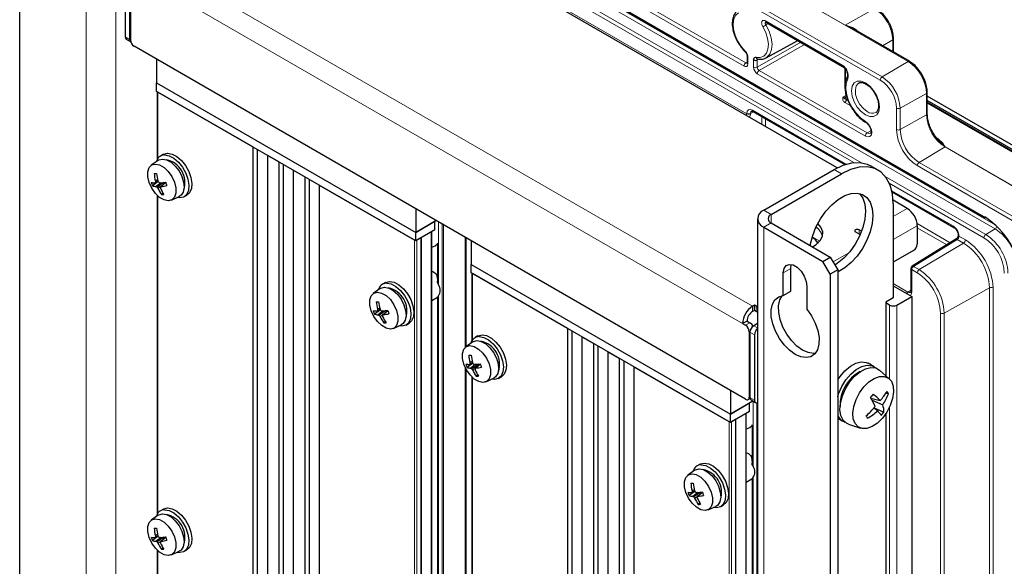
# Paper-space layout 'Blatt4' of a CAD drawing. Header units: millimetres. Extents: x 5 to 418, y 2 to 292.
# Tile 47 of 52: x 230 to 305, y 188 to 230. Entities that reach past the tile are written whole.
import ezdxf

# ---------------------------------------------------------------- set-up
doc = ezdxf.new("R2010")
doc.units = ezdxf.units.MM

psp = doc.layouts.new('Blatt4')

# ---------------------------------------------------------------- linework, layer by layer
at = {"color": 7, "linetype": 'Continuous', "lineweight": 18}
for p, q in [((297.456, 226.928), (257.858, 249.787)), ((295.337, 225.501), (255.739, 248.361)), ((255.878, 248.604), (295.476, 225.745)), ((247.819, 247.091), (303.257, 215.088)), ((262.671, 247.014), (292.653, 229.706)), ((304.108, 214.129), (248.67, 246.132)), ((248.809, 246.376), (304.107, 214.453)), ((293.323, 219.195), (247.819, 245.463)), ((247.958, 245.707), (293.903, 219.183)), ((234.667, 121.658), (234.667, 244.139)), ((236.93, 121.658), (236.93, 244.139)), ((284.934, 226.577), (266.142, 237.424)), ((266.281, 237.668), (285.073, 226.82)), ((239.306, 234.929), (285.579, 208.216)), ((238.542, 233.606), (284.815, 206.893)), ((268.484, 232.548), (285.137, 222.935)), ((292.653, 229.706), (294.915, 230.967)), ((286.556, 230.029), (292.417, 226.645)), ((286.797, 229.822), (286.598, 229.719)), ((292.653, 229.706), (297.461, 226.931)), ((237.637, 228.805), (237.977, 228.609)), ((285.939, 226.483), (289.26, 228.4)), ((289.539, 228.235), (286.08, 226.238)), ((289.539, 228.235), (289.542, 228.237)), ((292.491, 226.53), (289.539, 228.235)), ((295.512, 228.121), (296.29, 228.586)), ((296.29, 227.671), (296.29, 228.586)), ((285.216, 227.301), (285.216, 226.74)), ((285.073, 226.82), (285.158, 226.873)), ((285.659, 226.485), (285.659, 227.046)), ((286.071, 227.116), (285.939, 227.044)), ((285.939, 227.044), (285.939, 226.483)), ((295.476, 225.745), (297.456, 226.928)), ((294.206, 221.224), (285.941, 225.995)), ((286.08, 226.238), (294.345, 221.467)), ((292.687, 226.323), (292.687, 225.315)), ((240.126, 219.511), (240.126, 224.592)), ((292.498, 224.195), (292.75, 224.353)), ((298.87, 224.478), (296.856, 223.355)), ((298.87, 222.845), (298.87, 224.478)), ((298.875, 224.481), (298.875, 222.848)), ((293.077, 223.534), (292.618, 223.799)), ((292.757, 224.043), (292.873, 223.975)), ((310.472, 217.087), (298.931, 223.75)), ((285.137, 222.935), (285.137, 222.958)), ((285.653, 223.082), (285.418, 222.956)), ((285.418, 222.956), (285.418, 222.933)), ((285.562, 223.202), (292.717, 219.072)), ((286.286, 222.111), (286.286, 222.717)), ((296.575, 221.724), (296.575, 223.357)), ((296.856, 223.355), (296.856, 221.722)), ((296.856, 221.722), (298.87, 222.845)), ((286.566, 222.555), (286.566, 221.949)), ((294.628, 221.637), (294.345, 221.467)), ((299.665, 221.058), (299.68, 221.066)), ((300.284, 220.396), (298.304, 219.213)), ((308.204, 215.824), (300.284, 220.396)), ((300.289, 220.399), (308.209, 215.827)), ((306.085, 214.397), (298.165, 218.969)), ((298.304, 219.213), (306.224, 214.641)), ((292.367, 218.341), (291.802, 218.667)), ((295.723, 218.133), (303.396, 213.704)), ((303.257, 213.46), (296.023, 217.636)), ((296.22, 217.05), (300.926, 214.333)), ((240.126, 192.402), (240.126, 216.658)), ((286.993, 215.238), (286.428, 215.565)), ((286.993, 214.585), (286.993, 215.238)), ((296.327, 215.074), (297.402, 215.694)), ((261.582, 209.873), (261.582, 214.655)), ((261.856, 214.497), (261.856, 149.636)), ((261.966, 149.651), (261.966, 214.433)), ((286.993, 214.585), (286.428, 214.259)), ((298.153, 214.539), (300.689, 213.075)), ((303.257, 215.088), (303.327, 215.046)), ((261.028, 213.896), (261.028, 149.11)), ((286.428, 214.259), (286.428, 91.778)), ((293.725, 213.735), (293.725, 214.061)), ((298.165, 214.371), (296.327, 213.31)), ((300.419, 212.907), (298.165, 214.208)), ((304.108, 214.129), (303.396, 213.704)), ((259.755, 213.26), (259.755, 147.937)), ((259.925, 147.937), (259.925, 213.26)), ((260.236, 213.439), (260.236, 148.116)), ((260.27, 148.155), (260.27, 213.459)), ((263.619, 213.479), (263.619, 205.073)), ((263.687, 213.44), (263.687, 205.126)), ((290.138, 213.52), (290.715, 213.187)), ((301.217, 213.329), (297.877, 211.264)), ((298.304, 211.017), (301.703, 213.048)), ((301.703, 213.048), (301.217, 213.329)), ((301.351, 213.598), (301.351, 213.575)), ((301.351, 213.575), (301.842, 213.291)), ((291.731, 211.604), (292.932, 212.298)), ((264.168, 205.632), (264.168, 210.713)), ((287.927, 210.78), (288.492, 211.107)), ((297.738, 211.02), (297.738, 209.299)), ((298.165, 210.773), (297.738, 211.02)), ((297.877, 211.264), (298.304, 211.017)), ((296.327, 209.947), (297.453, 209.297)), ((297.453, 209.297), (297.679, 209.438)), ((303.681, 209.622), (300.223, 207.694)), ((303.681, 130.257), (303.681, 209.622)), ((303.961, 209.621), (303.961, 130.256)), ((261.582, 182.764), (261.582, 209.026)), ((285.579, 207.824), (285.579, 208.216)), ((285.862, 208.216), (285.959, 208.272)), ((285.862, 208.216), (285.862, 207.824)), ((296.044, 202.663), (296.044, 208.313)), ((296.61, 208.313), (296.61, 128.292)), ((299.942, 128.399), (299.942, 207.696)), ((300.223, 207.694), (300.223, 128.398)), ((285.042, 206.763), (285.381, 206.958)), ((285.387, 206.309), (285.324, 206.273)), ((285.72, 206.044), (285.381, 206.24)), ((285.664, 206.73), (285.959, 206.56)), ((263.619, 203.529), (263.619, 177.964)), ((263.687, 203.398), (263.687, 178.017)), ((264.168, 178.523), (264.168, 202.779)), ((285.324, 201.275), (285.381, 201.308)), ((285.381, 201.243), (285.72, 201.047)), ((285.624, 195.994), (285.624, 200.967)), ((285.898, 200.846), (285.898, 135.758)), ((296.044, 164.776), (296.044, 200.507)), ((284.278, 199.56), (284.278, 134.237)), ((284.312, 134.276), (284.312, 199.58)), ((285.069, 200.017), (285.069, 135.231)), ((283.797, 199.381), (283.797, 134.058)), ((283.967, 134.058), (283.967, 199.381)), ((285.624, 168.885), (285.624, 195.147)), ((240.126, 165.293), (240.126, 189.549))]:
    psp.add_line(p, q, dxfattribs=at)
at = {"color": 7, "linetype": 'Continuous', "lineweight": 25}
for p, q in [((247.861, 246.999), (303.298, 214.996)), ((229.576, 125.25), (229.576, 246.425)), ((292.033, 218.793), (252.402, 241.672)), ((237.637, 233.802), (237.637, 228.805)), ((237.977, 233.606), (237.977, 228.609)), ((238.033, 233.573), (238.033, 228.576)), ((286.597, 229.937), (292.458, 226.554)), ((297.558, 226.939), (293.231, 229.437)), ((237.72, 228.622), (238.059, 228.426)), ((285.042, 201.112), (238.316, 228.086)), ((286.62, 227.213), (289.027, 228.535)), ((296.346, 227.639), (296.346, 228.666)), ((285.158, 227.383), (285.158, 226.822)), ((240.041, 227.09), (240.041, 225.294)), ((285.956, 227.129), (285.959, 227.128)), ((292.629, 226.403), (292.629, 225.03)), ((292.817, 225.759), (292.821, 225.767)), ((240.041, 225.294), (259.84, 213.864)), ((240.041, 225.294), (259.84, 213.864)), ((240.041, 224.641), (240.041, 225.294)), ((259.84, 213.211), (240.041, 224.641)), ((240.091, 224.612), (240.091, 219.456)), ((247.395, 220.395), (240.126, 224.592)), ((298.931, 222.928), (298.931, 224.561)), ((310.693, 217.483), (298.931, 224.273)), ((310.441, 217.311), (298.931, 223.956)), ((310.569, 217.096), (298.931, 223.814)), ((285.603, 223.111), (292.641, 219.048)), ((240.556, 219.831), (240.329, 219.7)), ((247.395, 220.395), (247.395, 155.072)), ((247.754, 155.191), (247.754, 220.188)), ((249.375, 219.252), (248.527, 219.742)), ((248.527, 154.419), (248.527, 219.742)), ((240.162, 219.37), (239.628, 218.992)), ((249.375, 219.252), (249.375, 153.929)), ((249.734, 154.048), (249.734, 219.045)), ((295.167, 218.618), (294.601, 218.945)), ((251.355, 218.109), (250.506, 218.599)), ((250.506, 153.276), (250.506, 218.599)), ((286.428, 215.565), (291.802, 218.667)), ((286.993, 215.238), (292.367, 218.341)), ((240.166, 217.747), (239.716, 217.425)), ((240.164, 217.751), (239.897, 217.653)), ((240.119, 217.876), (239.943, 217.791)), ((240.154, 217.769), (239.946, 217.689)), ((240.375, 217.665), (239.998, 217.366)), ((240.594, 217.683), (240.075, 217.326)), ((240.74, 217.678), (240.325, 217.33)), ((240.743, 217.669), (240.385, 217.372)), ((251.355, 218.109), (251.355, 152.786)), ((251.714, 152.906), (251.714, 217.902)), ((259.755, 213.26), (252.486, 217.456)), ((252.486, 152.133), (252.486, 217.456)), ((240.091, 216.692), (240.091, 192.347)), ((240.331, 217.335), (240.141, 217.231)), ((240.543, 216.844), (240.421, 216.756)), ((242.129, 216.582), (242.355, 216.713)), ((296.237, 216.972), (300.968, 214.241)), ((241.165, 216.328), (241.759, 216.602)), ((297.402, 215.694), (296.32, 216.319)), ((296.327, 216.054), (296.327, 208.869)), ((259.84, 215.66), (259.84, 213.864)), ((259.84, 213.864), (261.311, 214.713)), ((261.311, 214.06), (261.311, 214.713)), ((285.959, 214.912), (285.959, 92.431)), ((286.993, 214.585), (291.519, 211.973)), ((303.298, 214.996), (303.35, 214.963)), ((261.311, 214.06), (259.84, 213.211)), ((259.84, 213.211), (259.84, 213.864)), ((261.057, 149.155), (261.057, 213.913)), ((286.428, 214.259), (290.953, 211.646)), ((293.442, 213.898), (293.795, 213.694)), ((293.903, 213.959), (293.725, 214.061)), ((298.165, 214.371), (298.165, 212.967)), ((301.292, 213.679), (301.292, 213.657)), ((260.236, 213.439), (259.925, 213.26)), ((261.493, 212.985), (261.493, 210.12)), ((264.083, 213.211), (264.083, 211.415)), ((290.52, 213.135), (290.616, 213.08)), ((301.114, 213.337), (297.774, 211.272)), ((297.883, 212.477), (296.327, 211.579)), ((290.953, 211.646), (291.519, 211.973)), ((291.519, 210.666), (290.953, 211.646)), ((291.519, 211.973), (292.084, 210.993)), ((264.083, 211.415), (283.882, 199.985)), ((264.083, 211.415), (283.882, 199.985)), ((264.083, 210.762), (264.083, 211.415)), ((283.882, 199.332), (264.083, 210.762)), ((264.133, 210.733), (264.133, 205.577)), ((271.437, 206.516), (264.168, 210.713)), ((287.927, 209.036), (287.927, 210.78)), ((288.492, 211.107), (288.54, 211.416)), ((288.492, 209.362), (288.492, 211.107)), ((292.084, 210.993), (291.519, 210.666)), ((292.084, 210.993), (292.084, 89.818)), ((297.679, 211.102), (297.679, 209.381)), ((257.526, 210.034), (257.3, 209.903)), ((291.519, 210.666), (291.519, 89.492)), ((257.132, 209.573), (256.598, 209.195)), ((287.927, 209.036), (288.492, 209.362)), ((289.737, 209.735), (289.737, 207.991)), ((296.327, 209.783), (297.741, 208.966)), ((261.057, 208.654), (261.491, 208.905)), ((261.493, 208.913), (261.493, 183.014)), ((296.327, 208.869), (295.761, 208.542)), ((295.761, 208.542), (295.761, 202.915)), ((296.044, 208.313), (295.761, 208.477)), ((296.61, 208.313), (297.741, 208.966)), ((297.741, 208.966), (297.741, 128.945)), ((257.137, 207.95), (256.687, 207.628)), ((257.135, 207.954), (256.867, 207.856)), ((257.09, 208.079), (256.913, 207.995)), ((257.125, 207.972), (256.917, 207.893)), ((257.346, 207.868), (256.969, 207.569)), ((257.565, 207.886), (257.045, 207.529)), ((257.71, 207.881), (257.296, 207.533)), ((257.713, 207.872), (257.355, 207.575)), ((285.72, 208.298), (285.579, 208.216)), ((285.72, 207.906), (285.579, 207.824)), ((285.862, 208.216), (285.72, 208.298)), ((285.72, 207.906), (285.72, 208.298)), ((285.862, 207.824), (285.72, 207.906)), ((285.959, 208.153), (285.862, 208.216)), ((257.302, 207.538), (257.112, 207.434)), ((257.514, 207.047), (257.391, 206.959)), ((259.1, 206.785), (259.326, 206.916)), ((285.155, 207.089), (284.815, 206.893)), ((285.155, 207.089), (285.381, 206.958)), ((258.136, 206.532), (258.73, 206.805)), ((271.437, 206.516), (271.437, 141.193)), ((271.795, 141.313), (271.795, 206.309)), ((284.815, 206.893), (285.042, 206.763)), ((285.324, 206.273), (285.324, 201.275)), ((285.381, 206.24), (285.381, 201.243)), ((285.959, 206.9), (285.664, 206.73)), ((264.203, 205.491), (263.669, 205.113)), ((264.597, 205.952), (264.371, 205.821)), ((273.417, 205.373), (272.568, 205.863)), ((272.568, 140.54), (272.568, 205.863)), ((285.72, 206.044), (285.72, 201.047)), ((273.417, 205.373), (273.417, 140.05)), ((273.775, 140.17), (273.775, 205.166)), ((275.397, 204.23), (274.548, 204.72)), ((274.548, 139.397), (274.548, 204.72)), ((264.161, 203.997), (263.984, 203.913)), ((275.397, 204.23), (275.397, 138.907)), ((275.755, 139.027), (275.755, 204.023)), ((264.208, 203.868), (263.758, 203.546)), ((264.206, 203.872), (263.938, 203.774)), ((264.196, 203.89), (263.988, 203.81)), ((264.417, 203.786), (264.04, 203.487)), ((264.636, 203.804), (264.116, 203.447)), ((264.373, 203.456), (264.183, 203.352)), ((264.781, 203.799), (264.367, 203.451)), ((264.784, 203.79), (264.426, 203.493)), ((283.797, 199.381), (276.528, 203.577)), ((276.528, 138.254), (276.528, 203.577)), ((294.868, 203.599), (294.416, 203.86)), ((296.022, 202.684), (295.284, 203.339)), ((264.133, 202.813), (264.133, 178.468)), ((264.585, 202.965), (264.462, 202.877)), ((265.207, 202.449), (265.801, 202.723)), ((266.171, 202.703), (266.397, 202.834)), ((283.882, 201.782), (283.882, 199.985)), ((285.604, 200.979), (283.882, 199.985)), ((285.242, 201.092), (285.388, 201.177)), ((285.464, 201.06), (285.803, 200.864)), ((294.62, 201.206), (295.331, 201.012)), ((294.709, 201.037), (295.531, 200.676)), ((295.783, 201.6), (295.958, 201.527)), ((283.882, 199.985), (285.353, 200.834)), ((285.353, 200.181), (283.882, 199.332)), ((285.353, 200.181), (285.353, 200.834)), ((294.869, 200.47), (295.14, 200.218)), ((294.876, 200.463), (295.621, 200.128)), ((283.882, 199.332), (283.882, 199.985)), ((284.278, 199.56), (283.967, 199.381)), ((285.099, 135.276), (285.099, 200.035)), ((292.084, 199.663), (292.468, 199.441)), ((295.761, 200.01), (295.761, 165.028)), ((285.535, 199.107), (285.535, 196.241)), ((292.901, 199.211), (293.837, 198.9)), ((281.174, 195.694), (280.64, 195.316)), ((281.568, 196.155), (281.341, 196.024)), ((285.099, 194.775), (285.533, 195.026)), ((285.535, 195.034), (285.535, 169.135)), ((281.131, 194.2), (280.955, 194.116)), ((281.178, 194.071), (280.729, 193.749)), ((281.176, 194.075), (280.909, 193.977)), ((281.166, 194.093), (280.959, 194.014)), ((281.387, 193.989), (281.01, 193.69)), ((281.606, 194.007), (281.087, 193.65)), ((281.344, 193.66), (281.153, 193.555)), ((281.752, 194.002), (281.337, 193.654)), ((281.755, 193.994), (281.397, 193.696)), ((240.556, 192.721), (240.329, 192.591)), ((281.555, 193.168), (281.433, 193.08)), ((282.177, 192.653), (282.772, 192.926)), ((283.141, 192.906), (283.368, 193.037)), ((240.162, 192.26), (239.628, 191.883)), ((240.166, 190.638), (239.716, 190.315)), ((240.164, 190.641), (239.897, 190.544)), ((240.119, 190.767), (239.943, 190.682)), ((240.154, 190.66), (239.946, 190.58)), ((240.375, 190.556), (239.998, 190.257)), ((240.594, 190.574), (240.075, 190.217)), ((240.74, 190.569), (240.325, 190.221)), ((240.743, 190.56), (240.385, 190.263)), ((240.331, 190.226), (240.141, 190.122)), ((240.543, 189.735), (240.421, 189.647)), ((242.129, 189.473), (242.355, 189.604)), ((240.091, 189.582), (240.091, 165.238)), ((241.165, 189.219), (241.759, 189.493))]:
    psp.add_line(p, q, dxfattribs=at)
at = {"color": 7, "linetype": 'Continuous', "lineweight": 18, "flags": 128}
for points in [[(284.513, 230.643), (284.29, 230.46), (284.145, 230.176), (284.086, 229.812), (284.118, 229.391), (284.237, 228.942), (284.438, 228.496), (284.705, 228.08), (285.021, 227.725)], [(285.854, 227.244), (286.17, 227.234), (286.437, 227.341), (286.638, 227.557), (286.757, 227.867), (286.789, 228.251), (286.73, 228.684), (286.585, 229.135), (286.362, 229.575)], [(286.598, 229.719), (286.843, 229.233), (287.004, 228.734), (287.069, 228.257), (287.034, 227.832), (286.902, 227.489), (286.681, 227.251), (286.602, 227.204)], [(289.539, 228.235), (289.512, 228.254), (289.509, 228.256)], [(292.856, 225.59), (292.739, 225.246), (292.715, 224.828), (292.784, 224.362), (292.943, 223.878), (293.182, 223.406), (293.485, 222.976), (293.834, 222.616), (294.206, 222.346)], [(294.206, 222.847), (293.878, 223.096), (293.582, 223.44), (293.348, 223.847), (293.197, 224.275), (293.145, 224.684), (293.197, 225.032), (293.348, 225.287), (293.582, 225.422), (293.878, 225.426), (294.206, 225.296), (294.533, 225.047), (294.829, 224.702), (295.064, 224.296), (295.214, 223.868), (295.266, 223.459), (295.214, 223.111), (295.064, 222.856), (294.829, 222.721), (294.533, 222.717), (294.206, 222.847)], [(293.692, 225.276), (293.671, 225.262), (293.505, 225.065), (293.431, 224.77), (293.456, 224.407), (293.578, 224.017), (293.782, 223.641), (294.049, 223.321), (294.347, 223.092)], [(294.206, 222.346), (294.392, 222.196), (294.549, 221.984), (294.655, 221.741), (294.692, 221.505), (294.655, 221.311), (294.549, 221.19), (294.392, 221.159), (294.206, 221.224)], [(294.345, 221.467), (294.476, 221.422), (294.588, 221.443), (294.593, 221.446)]]:
    psp.add_lwpolyline(points, dxfattribs=at)
at = {"color": 7, "linetype": 'Continuous', "lineweight": 25, "flags": 128}
for points in [[(240.556, 219.831), (240.579, 219.843), (240.874, 219.915)], [(240.648, 219.784), (240.991, 219.722), (241.353, 219.533), (241.705, 219.23), (242.018, 218.839), (242.267, 218.392), (242.433, 217.924), (242.501, 217.474), (242.466, 217.078), (242.33, 216.768), (242.106, 216.569), (241.81, 216.498), (241.589, 216.524)], [(240.874, 219.915), (241.217, 219.853), (241.579, 219.663), (241.931, 219.361), (242.244, 218.97), (242.494, 218.523), (242.659, 218.055), (242.727, 217.605), (242.692, 217.209), (242.557, 216.899), (242.355, 216.713)], [(239.94, 219.09), (240.264, 219.025), (240.605, 218.83), (240.929, 218.522), (241.205, 218.132), (241.406, 217.699), (241.512, 217.263), (241.513, 216.87), (241.409, 216.555), (241.209, 216.351), (240.934, 216.278), (240.611, 216.342), (240.27, 216.538), (239.946, 216.846), (239.669, 217.235), (239.468, 217.669), (239.362, 218.104), (239.361, 218.498), (239.466, 218.812), (239.665, 219.016), (239.94, 219.09)], [(240.162, 219.37), (240.213, 219.401), (240.486, 219.471)], [(240.486, 219.471), (240.806, 219.411), (241.143, 219.226), (241.468, 218.933), (241.751, 218.558), (241.968, 218.135), (242.099, 217.7), (242.133, 217.293), (242.066, 216.95), (241.905, 216.701), (241.759, 216.602)], [(291.802, 218.667), (292.489, 218.995), (293.156, 219.173), (293.781, 219.198), (294.347, 219.067), (294.601, 218.945)], [(296.327, 216.054), (296.267, 216.813), (296.088, 217.48), (295.796, 218.034), (295.401, 218.459), (294.913, 218.74), (294.347, 218.871), (293.722, 218.847), (293.055, 218.668), (292.367, 218.341)], [(289.995, 212.852), (290.016, 212.988), (290.171, 213.629), (290.422, 214.277), (290.758, 214.903), (291.165, 215.478), (291.624, 215.98), (292.116, 216.384), (292.618, 216.674), (293.11, 216.837), (293.569, 216.866), (293.976, 216.76), (294.312, 216.523), (294.564, 216.165), (294.719, 215.703), (294.771, 215.156), (294.719, 214.548), (294.564, 213.907), (294.312, 213.259), (293.976, 212.634), (293.569, 212.058), (293.11, 211.557), (292.618, 211.152), (292.116, 210.862), (292.084, 210.848)], [(293.761, 216.835), (293.998, 216.492), (294.153, 216.029), (294.206, 215.483), (294.153, 214.875), (293.998, 214.233), (293.747, 213.586), (293.41, 212.96), (293.004, 212.384), (292.544, 211.883), (292.053, 211.479), (291.872, 211.36)], [(261.396, 214.762), (260.774, 214.403), (259.84, 213.864)], [(290.16, 212.757), (290.445, 212.935), (290.751, 213.234), (290.919, 213.567), (290.938, 213.914), (290.807, 214.253), (290.554, 214.545)], [(293.725, 214.061), (293.66, 214.086), (293.583, 214.095), (293.507, 214.086), (293.442, 214.061), (293.399, 214.024), (293.383, 213.98), (293.399, 213.936), (293.442, 213.898)], [(261.325, 212.843), (261.499, 212.993), (261.535, 213.057)], [(261.057, 212.741), (261.066, 212.743), (261.325, 212.843)], [(287.927, 210.78), (287.981, 211.106), (288.138, 211.33), (288.379, 211.424), (288.674, 211.378), (288.989, 211.196), (289.284, 210.902), (289.525, 210.529), (289.682, 210.124), (289.737, 209.735)], [(257.526, 210.034), (257.549, 210.046), (257.845, 210.118)], [(257.619, 209.987), (257.961, 209.926), (258.323, 209.736), (258.675, 209.433), (258.988, 209.042), (259.238, 208.595), (259.403, 208.127), (259.471, 207.677), (259.436, 207.281), (259.301, 206.971), (259.076, 206.772), (258.781, 206.701), (258.559, 206.727)], [(257.845, 210.118), (258.188, 210.056), (258.549, 209.866), (258.901, 209.564), (259.215, 209.173), (259.464, 208.726), (259.63, 208.258), (259.698, 207.808), (259.662, 207.412), (259.527, 207.102), (259.326, 206.916)], [(256.911, 209.293), (257.234, 209.228), (257.575, 209.033), (257.899, 208.725), (258.176, 208.335), (258.377, 207.902), (258.483, 207.467), (258.484, 207.073), (258.38, 206.758), (258.18, 206.555), (257.905, 206.481), (257.581, 206.545), (257.241, 206.741), (256.916, 207.049), (256.64, 207.438), (256.439, 207.872), (256.333, 208.307), (256.332, 208.701), (256.436, 209.015), (256.636, 209.219), (256.911, 209.293)], [(257.132, 209.573), (257.183, 209.605), (257.457, 209.674)], [(257.457, 209.674), (257.777, 209.614), (258.114, 209.429), (258.438, 209.136), (258.722, 208.761), (258.939, 208.338), (259.07, 207.903), (259.104, 207.497), (259.037, 207.153), (258.876, 206.904), (258.73, 206.805)], [(289.737, 207.991), (290.09, 207.487), (290.371, 206.937), (290.565, 206.372), (290.661, 205.823), (290.653, 205.322), (290.541, 204.897), (290.333, 204.573), (290.039, 204.367), (289.677, 204.292), (289.267, 204.351), (288.832, 204.542), (288.397, 204.853), (287.987, 205.268), (287.624, 205.761), (287.331, 206.306), (287.122, 206.871), (287.011, 207.424), (287.003, 207.935), (287.098, 208.373), (287.292, 208.714), (287.574, 208.94), (287.927, 209.036)], [(290.383, 204.631), (290.242, 204.618), (289.832, 204.678), (289.397, 204.869), (288.962, 205.18), (288.552, 205.594), (288.19, 206.088), (287.896, 206.632), (287.688, 207.197), (287.576, 207.751), (287.568, 208.261), (287.664, 208.7), (287.846, 209.026)], [(285.959, 207.755), (285.945, 207.767), (285.862, 207.824)], [(264.203, 205.491), (264.254, 205.523), (264.528, 205.592)], [(264.528, 205.592), (264.848, 205.532), (265.185, 205.347), (265.51, 205.054), (265.793, 204.679), (266.01, 204.256), (266.141, 203.821), (266.175, 203.414), (266.108, 203.071), (265.947, 202.822), (265.801, 202.723)], [(264.597, 205.952), (264.621, 205.964), (264.916, 206.036)], [(264.69, 205.905), (265.032, 205.843), (265.394, 205.654), (265.746, 205.351), (266.06, 204.96), (266.309, 204.513), (266.474, 204.045), (266.542, 203.595), (266.507, 203.199), (266.372, 202.889), (266.147, 202.69), (265.852, 202.619), (265.63, 202.645)], [(264.916, 206.036), (265.259, 205.974), (265.621, 205.784), (265.972, 205.482), (266.286, 205.091), (266.535, 204.644), (266.701, 204.176), (266.769, 203.726), (266.733, 203.33), (266.598, 203.02), (266.397, 202.834)], [(263.982, 205.211), (264.305, 205.146), (264.646, 204.951), (264.97, 204.643), (265.247, 204.253), (265.448, 203.82), (265.554, 203.385), (265.555, 202.991), (265.451, 202.676), (265.251, 202.472), (264.976, 202.399), (264.652, 202.463), (264.312, 202.659), (263.987, 202.967), (263.711, 203.356), (263.51, 203.79), (263.404, 204.225), (263.403, 204.619), (263.507, 204.933), (263.707, 205.137), (263.982, 205.211)], [(292.084, 202.589), (292.26, 202.849), (292.639, 203.291), (293.054, 203.639), (293.479, 203.869), (293.888, 203.969), (294.254, 203.931), (294.416, 203.86)], [(292.084, 201.309), (292.155, 201.534), (292.394, 202.078), (292.713, 202.588), (293.091, 203.03), (293.506, 203.377), (293.932, 203.608), (294.34, 203.707), (294.707, 203.669), (295.001, 203.502)], [(292.901, 199.211), (292.753, 199.277), (292.491, 199.514), (292.322, 199.867), (292.255, 200.313), (292.294, 200.825), (292.438, 201.371), (292.677, 201.915), (292.995, 202.424), (293.374, 202.867), (293.789, 203.214), (294.214, 203.445), (294.623, 203.544), (294.99, 203.506), (295.284, 203.339)], [(295.508, 199.676), (295.125, 199.298), (294.72, 199.027), (294.321, 198.881), (293.954, 198.871), (293.645, 198.997), (293.414, 199.25), (293.278, 199.613), (293.246, 200.062), (293.32, 200.565), (293.494, 201.09), (293.757, 201.599), (294.092, 202.058), (294.474, 202.436), (294.879, 202.707), (295.278, 202.852), (295.645, 202.863), (295.954, 202.737), (296.185, 202.484), (296.321, 202.121), (296.353, 201.672), (296.28, 201.168), (296.105, 200.644), (295.842, 200.135), (295.508, 199.676)], [(285.72, 201.047), (285.726, 200.986), (285.742, 200.934), (285.768, 200.893), (285.803, 200.864), (285.846, 200.848), (285.895, 200.846), (285.948, 200.858), (285.959, 200.862)], [(285.099, 198.862), (285.107, 198.864), (285.367, 198.964)], [(285.367, 198.964), (285.54, 199.114), (285.577, 199.178)], [(281.174, 195.694), (281.225, 195.726), (281.499, 195.795)], [(281.499, 195.795), (281.818, 195.735), (282.155, 195.55), (282.48, 195.257), (282.763, 194.882), (282.98, 194.459), (283.111, 194.025), (283.145, 193.618), (283.078, 193.274), (282.917, 193.025), (282.772, 192.926)], [(281.568, 196.155), (281.591, 196.167), (281.887, 196.239)], [(281.66, 196.108), (282.003, 196.047), (282.365, 195.857), (282.717, 195.554), (283.03, 195.163), (283.28, 194.716), (283.445, 194.248), (283.513, 193.798), (283.478, 193.402), (283.343, 193.092), (283.118, 192.893), (282.823, 192.822), (282.601, 192.848)], [(281.887, 196.239), (282.229, 196.177), (282.591, 195.987), (282.943, 195.685), (283.256, 195.294), (283.506, 194.847), (283.671, 194.379), (283.739, 193.929), (283.704, 193.533), (283.569, 193.223), (283.368, 193.037)], [(280.952, 195.414), (281.276, 195.35), (281.617, 195.154), (281.941, 194.846), (282.217, 194.456), (282.418, 194.023), (282.525, 193.588), (282.525, 193.194), (282.421, 192.879), (282.222, 192.676), (281.947, 192.602), (281.623, 192.666), (281.282, 192.862), (280.958, 193.17), (280.682, 193.559), (280.481, 193.993), (280.374, 194.428), (280.373, 194.822), (280.478, 195.137), (280.677, 195.34), (280.952, 195.414)], [(240.556, 192.721), (240.579, 192.734), (240.874, 192.806)], [(240.648, 192.675), (240.991, 192.613), (241.353, 192.423), (241.705, 192.121), (242.018, 191.73), (242.267, 191.283), (242.433, 190.815), (242.501, 190.365), (242.466, 189.969), (242.33, 189.659), (242.106, 189.46), (241.81, 189.389), (241.589, 189.414)], [(240.874, 192.806), (241.217, 192.744), (241.579, 192.554), (241.931, 192.252), (242.244, 191.861), (242.494, 191.413), (242.659, 190.946), (242.727, 190.496), (242.692, 190.1), (242.557, 189.79), (242.355, 189.604)], [(239.94, 191.98), (240.264, 191.916), (240.605, 191.721), (240.929, 191.413), (241.205, 191.023), (241.406, 190.589), (241.512, 190.154), (241.513, 189.76), (241.409, 189.446), (241.209, 189.242), (240.934, 189.169), (240.611, 189.233), (240.27, 189.429), (239.946, 189.736), (239.669, 190.126), (239.468, 190.56), (239.362, 190.995), (239.361, 191.389), (239.466, 191.703), (239.665, 191.907), (239.94, 191.98)], [(240.162, 192.26), (240.213, 192.292), (240.486, 192.362)], [(240.486, 192.362), (240.806, 192.301), (241.143, 192.117), (241.468, 191.824), (241.751, 191.449), (241.968, 191.026), (242.099, 190.591), (242.133, 190.184), (242.066, 189.841), (241.905, 189.592), (241.759, 189.493)]]:
    psp.add_lwpolyline(points, dxfattribs=at)
at = {"color": 7, "linetype": 'Continuous', "lineweight": 18}
for centre, radius, start, end in [((293.305, 228.45), 2.988, 2.60554, 57.39446), ((289.578, 224.562), 5.956, 120.0182, 122.67289), ((286.654, 230.018), 0.0988, 173.77135, 234.91736), ((296.247, 228.676), 0.099, 295.38908, 354.62289), ((285.072, 227.696), 0.0586, 150.50967, 215.97724), ((285.253, 227.389), 0.0957, 183.29237, 247.27569), ((285.241, 226.562), 0.308, 123.22948, 177.3476), ((285.254, 226.828), 0.0961, 184.12941, 247.1911), ((285.8, 226.758), 0.308, 242.65649, 296.76627), ((292.518, 226.636), 0.101, 174.51018, 233.44973), ((291.952, 225.833), 0.936, 344.94833, 60.23838), ((297.571, 226.735), 0.225, 119.27099, 120.72364), ((295.8, 224.339), 3.074, 2.60555, 57.39445), ((297.517, 226.849), 0.099, 65.32935, 124.60395), ((295.805, 224.342), 3.074, 2.60555, 57.39445), ((286.249, 225.981), 0.308, 123.22948, 177.3476), ((292.966, 225.704), 0.159, 159.84826, 225.92401), ((295.645, 225.487), 0.308, 123.23013, 177.34696), ((293.86, 223.219), 2.998, 2.6055, 57.3945), ((293.887, 223.234), 2.691, 2.60563, 57.39437), ((298.772, 224.655), 0.202, 299.18858, 300.80604), ((298.833, 224.571), 0.099, 295.3861, 354.67086), ((292.449, 224.057), 0.308, 303.23001, 357.34812), ((285.279, 223.231), 0.308, 242.65649, 296.76627), ((285.279, 223.208), 0.308, 242.65649, 296.76627), ((285.66, 223.192), 0.0988, 173.77135, 234.91736), ((294.725, 223.592), 0.627, 232.91584, 295.25941), ((296.717, 223.631), 0.308, 242.65629, 296.76671), ((298.772, 223.022), 0.202, 299.18858, 300.80604), ((301.941, 222.985), 3.074, 182.60537, 237.39468), ((298.832, 222.938), 0.0993, 295.42749, 354.17698), ((301.946, 222.988), 3.074, 182.60537, 237.39468), ((294.301, 222.334), 0.0961, 172.81634, 235.88336), ((294.513, 221.21), 0.308, 123.22948, 177.3476), ((300.028, 221.881), 3.456, 182.60539, 237.39466), ((296.717, 221.997), 0.308, 242.65629, 296.76671), ((300.001, 221.865), 3.149, 182.60556, 237.39448), ((300.399, 220.202), 0.225, 119.27099, 120.72364), ((298.473, 218.955), 0.308, 123.23013, 177.34696), ((303.355, 215.077), 0.0988, 173.78616, 234.93639), ((301.029, 214.323), 0.103, 174.92948, 233.10728), ((301.393, 213.69), 0.101, 186.91477, 245.46164), ((303.564, 213.446), 0.308, 123.22829, 177.34879), ((301.405, 210.592), 3.694, 2.60546, 57.39458), ((303.936, 214.389), 0.312, 303.34258, 348.08749), ((302.103, 210.995), 3.721, 2.60544, 57.3946), ((301.158, 213.247), 0.1, 54.44569, 116.37219), ((301.391, 213.666), 0.0994, 185.87816, 246.07081), ((301.535, 213.305), 0.308, 303.23013, 357.3469), ((299.388, 209.427), 4.298, 2.60548, 57.39449), ((299.361, 209.412), 4.605, 2.60543, 57.39457), ((301.432, 210.607), 3.386, 2.60553, 57.39452), ((297.778, 211.111), 0.0988, 185.08227, 246.23772), ((298.046, 211.006), 0.308, 123.23015, 177.34692), ((297.819, 211.182), 0.1, 54.46277, 116.35512), ((298.473, 210.759), 0.308, 123.23015, 177.34692), ((296.085, 207.52), 3.862, 2.60556, 57.3944), ((296.058, 207.505), 4.169, 2.60545, 57.39452), ((297.616, 209.046), 0.3, 123.08052, 151.26911), ((297.778, 209.389), 0.0988, 185.08227, 246.23772), ((303.82, 209.347), 0.308, 62.65675, 116.76583), ((300.084, 207.97), 0.308, 242.65633, 296.76669)]:
    psp.add_arc(centre, radius, start, end, dxfattribs=at)
at = {"color": 7, "linetype": 'Continuous', "lineweight": 25}
for centre, radius, start, end in [((237.839, 228.786), 0.202, 174.56419, 234.12338), ((238.172, 228.587), 0.197, 173.65654, 235.03103), ((238.647, 228.604), 0.615, 182.60619, 237.39381), ((285.993, 227.264), 0.14, 188.52347, 254.73383), ((285.8, 227.32), 0.308, 242.65649, 296.76627), ((240.662, 219.115), 0.669, 91.15367, 167.3659), ((240.413, 217.669), 1.788, 341.95668, 78.23763), ((239.875, 222.641), 4.277, 269.69334, 272.05955), ((243.145, 218.59), 3.301, 183.93154, 193.9979), ((244.136, 218.869), 4.138, 186.98134, 195.05366), ((239.938, 219.385), 1.733, 259.6245, 268.63971), ((242.562, 218.575), 3.069, 196.93876, 202.0151), ((242.052, 214.757), 3.61, 125.68485, 126.66306), ((242.702, 217.843), 2.76, 181.06863, 183.18824), ((243.638, 219.676), 3.971, 208.27508, 209.94678), ((241.548, 220.975), 3.549, 247.61582, 249.11767), ((239.825, 225.596), 7.951, 273.30573, 276.56326), ((240.001, 221.223), 3.87, 275.68471, 282.27623), ((244.343, 218.83), 3.783, 197.41743, 201.53542), ((240.068, 218.413), 1.049, 250.4018, 266.16797), ((240.985, 219.169), 2.055, 241.31063, 243.72221), ((242.807, 219.144), 3.282, 213.64603, 215.6756), ((242.717, 218.43), 2.841, 204.97291, 216.09821), ((230.259, 231.65), 17.504, 305.10435, 305.3427), ((243.402, 217.713), 3.101, 187.08887, 188.888), ((243.366, 218.576), 3.311, 203.91089, 213.27774), ((240.476, 218.939), 2.183, 268.55741, 273.19471), ((286.675, 214.912), 0.699, 110.78332, 249.21668), ((287.117, 214.912), 0.349, 110.78364, 249.21655), ((296.507, 214.296), 1.66, 2.60561, 57.39439), ((299.687, 209.584), 6.564, 7.20097, 56.3158), ((289.719, 213.207), 1.265, 17.51037, 56.55865), ((289.574, 212.492), 1.14, 28.72021, 60.8965), ((297.551, 212.995), 0.615, 302.60493, 357.39513), ((297.879, 211.102), 0.2, 121.72906, 180), ((257.632, 209.318), 0.669, 91.15374, 167.36598), ((257.383, 207.872), 1.788, 341.95675, 78.23757), ((256.846, 212.845), 4.278, 269.69381, 272.05958), ((260.116, 208.793), 3.301, 183.93158, 193.99759), ((261.107, 209.072), 4.138, 186.98141, 195.05381), ((256.908, 209.588), 1.733, 259.62471, 268.63992), ((259.532, 208.778), 3.069, 196.9386, 202.01476), ((259.032, 204.948), 3.626, 125.68702, 126.66088), ((259.679, 208.046), 2.767, 181.07106, 183.1858), ((260.608, 209.879), 3.971, 208.27458, 209.9465), ((258.519, 211.178), 3.549, 247.61581, 249.11762), ((256.795, 215.799), 7.95, 273.30559, 276.56345), ((261.315, 209.034), 3.784, 197.41826, 201.53484), ((286.473, 206.818), 1.66, 122.60563, 177.39442), ((286.076, 207.047), 0.922, 122.60579, 177.39413), ((296.327, 208.859), 0.615, 242.60978, 297.39015), ((257.039, 208.616), 1.049, 250.40165, 266.16816), ((257.955, 209.372), 2.055, 241.31053, 243.72229), ((259.777, 209.347), 3.281, 213.64598, 215.67604), ((259.687, 208.633), 2.841, 204.97282, 216.0982), ((247.223, 221.863), 17.516, 305.10421, 305.3424), ((260.37, 207.915), 3.098, 187.08799, 188.88888), ((260.336, 208.779), 3.311, 203.91098, 213.27772), ((256.972, 211.426), 3.87, 275.68487, 282.27606), ((257.446, 209.142), 2.183, 268.55736, 273.19446), ((285.055, 206.447), 0.606, 23.83978, 57.47824), ((284.71, 206.245), 0.615, 2.60619, 57.39381), ((285.995, 206.212), 0.615, 122.60604, 177.39408), ((286.345, 206.013), 0.625, 128.10528, 177.11232), ((264.703, 205.236), 0.669, 91.1537, 167.366), ((264.454, 203.79), 1.788, 341.95673, 78.23759), ((263.917, 208.763), 4.279, 269.69398, 272.05942), ((267.187, 204.711), 3.301, 183.93149, 193.99763), ((266.752, 203.964), 2.768, 181.07177, 183.18509), ((268.178, 204.99), 4.138, 186.98134, 195.05389), ((267.679, 205.796), 3.97, 208.27448, 209.94661), ((263.979, 205.506), 1.733, 259.62465, 268.63997), ((266.603, 204.696), 3.069, 196.93867, 202.01478), ((264.11, 204.534), 1.049, 250.40165, 266.16816), ((266.105, 200.863), 3.629, 125.68748, 126.66042), ((265.026, 205.29), 2.055, 241.31057, 243.72225), ((266.847, 205.265), 3.28, 213.64586, 215.67616), ((266.758, 204.551), 2.841, 204.9728, 216.09823), ((265.59, 207.096), 3.549, 247.61581, 249.11762), ((263.866, 211.717), 7.95, 273.30563, 276.56341), ((254.338, 217.718), 17.439, 305.10391, 305.34314), ((267.441, 203.833), 3.098, 187.08799, 188.88888), ((267.407, 204.697), 3.311, 203.91094, 213.27775), ((264.043, 207.344), 3.87, 275.68483, 282.27605), ((268.386, 204.952), 3.784, 197.41813, 201.53497), ((295.194, 200.639), 2.934, 118.28707, 181.71829), ((264.517, 205.06), 2.183, 268.55752, 273.1943), ((292.003, 204.034), 4.496, 317.76278, 328.85102), ((293.4, 200.129), 2.915, 28.65248, 32.81389), ((285.152, 201.247), 0.175, 230.79803, 9.21272), ((285.582, 201.224), 0.202, 174.56419, 234.12338), ((290.493, 204.978), 5.544, 317.73779, 321.10088), ((287.102, 197.107), 8.562, 23.74513, 28.93122), ((290.955, 196.803), 6.073, 43.88648, 50.61978), ((292.004, 202.978), 4.213, 326.87011, 339.85202), ((290.359, 204.3), 5.916, 311.2233, 320.72505), ((292.189, 203.548), 4.449, 299.3015, 311.54316), ((290.571, 196.29), 6.025, 36.57926, 40.68849), ((293.915, 200.13), 1.706, 359.93857, 18.65867), ((292.911, 200.204), 0.88, 200.08606, 250.5674), ((288.4, 196.244), 6.879, 29.85143, 31.61478), ((292.285, 202.771), 4.256, 317.22866, 321.61), ((281.674, 195.439), 0.669, 91.15381, 167.36607), ((281.425, 193.993), 1.788, 341.95682, 78.23754), ((280.887, 198.967), 4.279, 269.69419, 272.05951), ((284.157, 194.914), 3.301, 183.93155, 193.99753), ((285.148, 195.193), 4.138, 186.98142, 195.05394), ((284.653, 196.001), 3.974, 208.27512, 209.9455), ((280.95, 195.709), 1.733, 259.62474, 268.63988), ((283.575, 194.9), 3.07, 196.93922, 202.01397), ((281.08, 194.737), 1.049, 250.40146, 266.16831), ((283.076, 191.065), 3.63, 125.6876, 126.6603), ((283.724, 194.167), 2.77, 181.07221, 183.18465), ((281.997, 195.493), 2.055, 241.31054, 243.7223), ((283.82, 195.469), 3.283, 213.64694, 215.67572), ((283.729, 194.754), 2.841, 204.97265, 216.09822), ((282.56, 197.297), 3.547, 247.61552, 249.11796), ((280.837, 201.919), 7.949, 273.30544, 276.56355), ((270.979, 208.389), 18.012, 305.10771, 305.33934), ((284.401, 194.035), 3.087, 187.08486, 188.89201), ((284.378, 194.9), 3.311, 203.91071, 213.27791), ((281.013, 197.548), 3.87, 275.68534, 282.27559), ((285.357, 195.155), 3.784, 197.4186, 201.53492), ((240.662, 192.006), 0.669, 91.15381, 167.36563), ((281.488, 195.263), 2.183, 268.55681, 273.19451), ((240.413, 190.56), 1.788, 341.95667, 78.23761), ((239.875, 195.533), 4.278, 269.69318, 272.05892), ((243.145, 191.481), 3.301, 183.93151, 193.99798), ((244.136, 191.76), 4.138, 186.98138, 195.05372), ((239.938, 192.276), 1.733, 259.62443, 268.63978), ((242.562, 191.466), 3.069, 196.93891, 202.01486), ((242.045, 187.658), 3.598, 125.68323, 126.66468), ((242.702, 190.734), 2.76, 181.06856, 183.18826), ((243.636, 192.566), 3.97, 208.27468, 209.94718), ((241.541, 193.846), 3.528, 247.61148, 249.122), ((239.825, 198.488), 7.951, 273.30562, 276.56276), ((244.343, 191.721), 3.783, 197.41762, 201.53557), ((240.068, 191.304), 1.049, 250.40195, 266.16806), ((240.987, 192.064), 2.059, 241.31317, 243.71967), ((242.806, 192.035), 3.281, 213.6458, 215.67583), ((242.717, 191.321), 2.841, 204.97301, 216.0981), ((230.287, 204.502), 17.456, 305.10246, 305.34146), ((243.403, 190.604), 3.101, 187.0889, 188.88777), ((243.366, 191.467), 3.311, 203.91094, 213.27775), ((240.001, 194.114), 3.87, 275.6853, 282.27625), ((240.476, 191.828), 2.182, 268.55615, 273.19637)]:
    psp.add_arc(centre, radius, start, end, dxfattribs=at)
at = {"color": 7, "linetype": 'Continuous', "lineweight": 18}
for centre, major_axis, ratio, start_param, end_param in [((284.934, 226.903), (-0.2, 0.347), 0.577206, 2.356428, 3.92692), ((285.075, 226.985), (-0.095, 0.176), 0.576503, 2.373814, 3.170071), ((285.942, 226.321), (-0.2, 0.346), 0.577557, 0.785632, 2.356124), ((286.083, 226.403), (-0.1, 0.173), 0.598058, 0.785633, 2.356125), ((284.991, 222.856), (0.105, 0.17), 0.597161, 4.743794, 5.516415), ((285.562, 222.712), (-0.3, 0.52), 0.577206, 5.498021, 7.068512), ((285.13, 222.773), (0.205, 0.343), 0.587369, 4.733944, 5.506743), ((285.703, 222.794), (-0.205, 0.344), 0.576943, 6.261428, 7.059805), ((300.926, 213.843), (-0.3, 0.52), 0.577557, 3.927224, 5.497716), ((301.214, 213.49), (0.095, 0.176), 0.556897, 3.928091, 5.481434), ((297.455, 209.626), (-0.195, 0.35), 0.576942, 2.365135, 3.174125), ((297.314, 209.544), (-0.3, 0.52), 0.577206, 3.186721, 3.92692)]:
    psp.add_ellipse(centre, major_axis=major_axis, ratio=ratio, start_param=start_param, end_param=end_param, dxfattribs=at)
at = {"color": 7, "linetype": 'Continuous', "lineweight": 25}
for centre in [(260.425, 209.629), (284.467, 195.75)]:
    psp.add_ellipse(centre, major_axis=(1.263, -0.4), ratio=0.697943, start_param=6.036735, end_param=6.964183, dxfattribs=at)
for points, knots in [([(284.476, 230.845), (284.451, 230.83), (284.334, 230.757), (284.179, 230.551), (284.05, 230.215), (284.012, 229.809), (284.064, 229.354), (284.208, 228.877), (284.417, 228.425), (284.603, 228.166), (284.689, 228.046)], [0, 0, 0, 0, 0.0361966, 0.1687813, 0.3030051, 0.4430756, 0.5870599, 0.7315325, 0.8756641, 1, 1, 1, 1]), ([(296, 229.894), (295.937, 230.006), (295.794, 230.264), (295.498, 230.608), (295.223, 230.847), (295.057, 230.948), (295.013, 230.976)], [0, 0, 0, 0, 0.245924, 0.563646, 0.883056, 1, 1, 1, 1]), ([(286.57, 229.949), (286.572, 229.949), (286.574, 229.949), (286.591, 229.94), (286.598, 229.936)], [0, 0, 0, 0, 0.551694, 1, 1, 1, 1]), ([(296.346, 228.666), (296.343, 228.742), (296.336, 228.96), (296.247, 229.344), (296.124, 229.689), (296.019, 229.862), (296, 229.894)], [0, 0, 0, 0, 0.192968, 0.556222, 0.918768, 1, 1, 1, 1]), ([(284.689, 228.046), (284.702, 228.026), (284.799, 227.879), (284.92, 227.763), (285.024, 227.661)], [0, 0, 0, 0, 0.134031, 1, 1, 1, 1]), ([(285.024, 227.659), (285.031, 227.653), (285.054, 227.633), (285.094, 227.579), (285.132, 227.506), (285.153, 227.439), (285.159, 227.396), (285.158, 227.385), (285.157, 227.384)], [0, 0, 0, 0, 0.100255, 0.318718, 0.550987, 0.78269, 0.970557, 1, 1, 1, 1]), ([(285.659, 227.046), (285.662, 227.081), (285.668, 227.151), (285.717, 227.22), (285.782, 227.251), (285.833, 227.246), (285.854, 227.244)], [0, 0, 0, 0, 0.268167, 0.536323, 0.804462, 1, 1, 1, 1]), ([(285.158, 226.822), (285.157, 226.811), (285.155, 226.793), (285.155, 226.794), (285.155, 226.794)], [0, 0, 0, 0, 0.588076, 1, 1, 1, 1]), ([(285.969, 227.128), (285.96, 227.118), (285.943, 227.097), (285.94, 227.062), (285.939, 227.044)], [0, 0, 0, 0, 0.499968, 1, 1, 1, 1]), ([(285.956, 227.129), (286.024, 227.119), (286.215, 227.092), (286.442, 227.112), (286.566, 227.196), (286.593, 227.215)], [0, 0, 0, 0, 0.299691, 0.844633, 1, 1, 1, 1]), ([(292.458, 226.554), (292.484, 226.537), (292.546, 226.496), (292.652, 226.387), (292.753, 226.233), (292.823, 226.061), (292.85, 225.905), (292.839, 225.805), (292.826, 225.777), (292.821, 225.766)], [0, 0, 0, 0, 0.1086947, 0.26237, 0.4252688, 0.5919412, 0.7554603, 0.9101228, 1, 1, 1, 1]), ([(298.539, 225.884), (298.491, 225.972), (298.361, 226.207), (298.081, 226.536), (297.794, 226.794), (297.615, 226.904), (297.558, 226.939)], [0, 0, 0, 0, 0.194516, 0.521239, 0.849527, 1, 1, 1, 1]), ([(292.821, 225.766), (292.791, 225.703), (292.708, 225.526), (292.644, 225.176), (292.657, 224.717), (292.766, 224.225), (292.916, 223.807), (293.052, 223.575), (293.097, 223.498)], [0, 0, 0, 0, 0.108373, 0.302927, 0.501509, 0.702041, 0.902183, 1, 1, 1, 1]), ([(298.931, 224.561), (298.929, 224.638), (298.921, 224.859), (298.833, 225.248), (298.697, 225.625), (298.574, 225.826), (298.539, 225.884)], [0, 0, 0, 0, 0.181155, 0.522304, 0.8628, 1, 1, 1, 1]), ([(292.629, 225.03), (292.631, 224.947), (292.636, 224.743), (292.682, 224.525), (292.709, 224.395)], [0, 0, 0, 0, 0.402525, 1, 1, 1, 1]), ([(293.699, 225.267), (293.724, 225.284), (293.791, 225.33), (293.959, 225.327), (294.206, 225.243), (294.478, 225.054), (294.743, 224.774), (294.968, 224.431), (295.129, 224.059), (295.211, 223.697), (295.211, 223.382), (295.133, 223.158), (295.062, 223.052), (295, 223.034), (294.99, 223.031)], [0, 0, 0, 0, 0.054008, 0.144967, 0.233129, 0.327232, 0.421346, 0.516134, 0.611175, 0.705622, 0.798756, 0.890656, 0.983518, 1, 1, 1, 1]), ([(292.708, 224.395), (292.709, 224.391), (292.724, 224.344), (292.727, 224.266), (292.714, 224.192), (292.701, 224.177), (292.701, 224.177), (292.7, 224.177)], [0, 0, 0, 0, 0.0293959, 0.3368743, 0.629375, 0.9212307, 1, 1, 1, 1]), ([(292.498, 224.195), (292.516, 224.185), (292.566, 224.16), (292.639, 224.148), (292.68, 224.17), (292.698, 224.18)], [0, 0, 0, 0, 0.2481697, 0.666373, 1, 1, 1, 1]), ([(292.498, 224.195), (292.498, 224.194), (292.517, 224.171), (292.576, 224.112), (292.636, 224.086), (292.691, 224.062), (292.736, 224.049), (292.757, 224.043)], [0, 0, 0, 0, 0.004155, 0.209469, 0.645436, 0.837973, 1, 1, 1, 1]), ([(293.097, 223.498), (293.14, 223.417), (293.268, 223.176), (293.55, 222.824), (293.896, 222.481), (294.137, 222.326), (294.247, 222.255)], [0, 0, 0, 0, 0.152143, 0.450452, 0.749695, 1, 1, 1, 1]), ([(285.503, 223.14), (285.503, 223.14), (285.504, 223.142), (285.511, 223.145), (285.565, 223.132), (285.596, 223.115), (285.603, 223.111)], [0, 0, 0, 0, 0.0533907, 0.5461335, 0.9028455, 1, 1, 1, 1]), ([(299.085, 222.101), (299.041, 222.242), (298.95, 222.533), (298.938, 222.794), (298.931, 222.928)], [0, 0, 0, 0, 0.487342, 1, 1, 1, 1]), ([(294.247, 222.255), (294.273, 222.238), (294.335, 222.198), (294.441, 222.088), (294.542, 221.934), (294.612, 221.763), (294.639, 221.606), (294.626, 221.494), (294.602, 221.451), (294.595, 221.448), (294.592, 221.447)], [0, 0, 0, 0, 0.093663, 0.226091, 0.366462, 0.51009, 0.650998, 0.78427, 0.912033, 1, 1, 1, 1]), ([(299.844, 220.849), (299.746, 220.957), (299.541, 221.186), (299.29, 221.608), (299.132, 221.927), (299.088, 222.089), (299.085, 222.101)], [0, 0, 0, 0, 0.3033684, 0.6389722, 0.9748612, 1, 1, 1, 1]), ([(300.968, 214.241), (300.991, 214.226), (301.042, 214.192), (301.131, 214.099), (301.214, 213.972), (301.271, 213.835), (301.291, 213.735), (301.292, 213.691), (301.292, 213.679)], [0, 0, 0, 0, 0.1474874, 0.3371419, 0.5394026, 0.7470406, 0.9334963, 1, 1, 1, 1]), ([(301.292, 213.657), (301.291, 213.642), (301.289, 213.611), (301.271, 213.546), (301.238, 213.474), (301.194, 213.409), (301.148, 213.361), (301.125, 213.344), (301.114, 213.337)], [0, 0, 0, 0, 0.156361, 0.321227, 0.502299, 0.692401, 0.861258, 1, 1, 1, 1]), ([(261.057, 210.909), (261.117, 210.889), (261.241, 210.847), (261.377, 210.703), (261.481, 210.501), (261.49, 210.336), (261.495, 210.242)], [0, 0, 0, 0, 0.212704, 0.442079, 0.681985, 1, 1, 1, 1]), ([(261.582, 209.873), (261.559, 209.915), (261.524, 209.978), (261.495, 210.073), (261.494, 210.119), (261.494, 210.139)], [0, 0, 0, 0, 0.5217423, 0.7815289, 1, 1, 1, 1]), ([(297.679, 209.381), (297.678, 209.358), (297.674, 209.308), (297.656, 209.279), (297.656, 209.28), (297.656, 209.28)], [0, 0, 0, 0, 0.3024254, 0.6739777, 1, 1, 1, 1]), ([(261.494, 208.911), (261.494, 208.913), (261.494, 208.917), (261.526, 208.953), (261.561, 208.999), (261.582, 209.026)], [0, 0, 0, 0, 0.210258, 0.519067, 1, 1, 1, 1]), ([(285.099, 197.03), (285.159, 197.01), (285.282, 196.968), (285.418, 196.824), (285.522, 196.622), (285.531, 196.457), (285.537, 196.363)], [0, 0, 0, 0, 0.212704, 0.442079, 0.681986, 1, 1, 1, 1]), ([(285.624, 195.994), (285.601, 196.036), (285.566, 196.1), (285.536, 196.194), (285.536, 196.24), (285.536, 196.26)], [0, 0, 0, 0, 0.521743, 0.78153, 1, 1, 1, 1]), ([(285.536, 195.032), (285.536, 195.034), (285.536, 195.038), (285.567, 195.074), (285.602, 195.12), (285.624, 195.147)], [0, 0, 0, 0, 0.210256, 0.519064, 1, 1, 1, 1])]:
    psp.add_open_spline(points, degree=3, knots=knots, dxfattribs=at)
at = {"color": 7, "linetype": 'Continuous', "lineweight": 18}
for points, knots in [([(286.362, 229.575), (286.341, 229.615), (286.299, 229.695), (286.271, 229.82), (286.273, 229.93), (286.307, 230.015), (286.37, 230.063), (286.455, 230.074), (286.521, 230.044), (286.556, 230.029)], [0, 0, 0, 0, 0.141398, 0.282796, 0.424084, 0.565232, 0.706325, 0.847464, 1, 1, 1, 1]), ([(286.582, 229.944), (286.577, 229.941), (286.562, 229.93), (286.549, 229.893), (286.548, 229.839), (286.564, 229.778), (286.587, 229.739), (286.598, 229.719)], [0, 0, 0, 0, 0.099062, 0.323811, 0.548863, 0.774311, 1, 1, 1, 1]), ([(293.226, 229.426), (293.117, 229.49), (292.931, 229.599), (292.735, 229.675), (292.654, 229.706), (292.653, 229.706)], [0, 0, 0, 0, 0.584554, 0.991459, 1, 1, 1, 1]), ([(292.653, 229.706), (292.654, 229.706), (292.743, 229.687), (293.027, 229.608), (293.387, 229.464), (293.581, 229.259), (293.632, 229.206)], [0, 0, 0, 0, 0.004984, 0.250491, 0.803354, 1, 1, 1, 1]), ([(285.021, 227.725), (285.05, 227.693), (285.109, 227.63), (285.174, 227.508), (285.211, 227.394), (285.215, 227.329), (285.216, 227.301)], [0, 0, 0, 0, 0.268159, 0.536327, 0.804464, 1, 1, 1, 1]), ([(292.618, 223.799), (292.583, 223.824), (292.514, 223.874), (292.46, 223.99), (292.47, 224.099), (292.491, 224.173), (292.498, 224.194), (292.498, 224.195)], [0, 0, 0, 0, 0.230382, 0.45976, 0.845582, 0.996458, 1, 1, 1, 1]), ([(299.68, 221.066), (299.793, 220.982), (300.063, 220.781), (300.201, 220.538), (300.289, 220.4), (300.289, 220.399)], [0, 0, 0, 0, 0.415018, 0.9959436, 1, 1, 1, 1]), ([(300.289, 220.399), (300.288, 220.399), (300.147, 220.525), (300.011, 220.675), (299.846, 220.842), (299.841, 220.847)], [0, 0, 0, 0, 0.007066, 0.969247, 1, 1, 1, 1])]:
    psp.add_open_spline(points, degree=3, knots=knots, dxfattribs=at)

doc.saveas('drawing.dxf')
